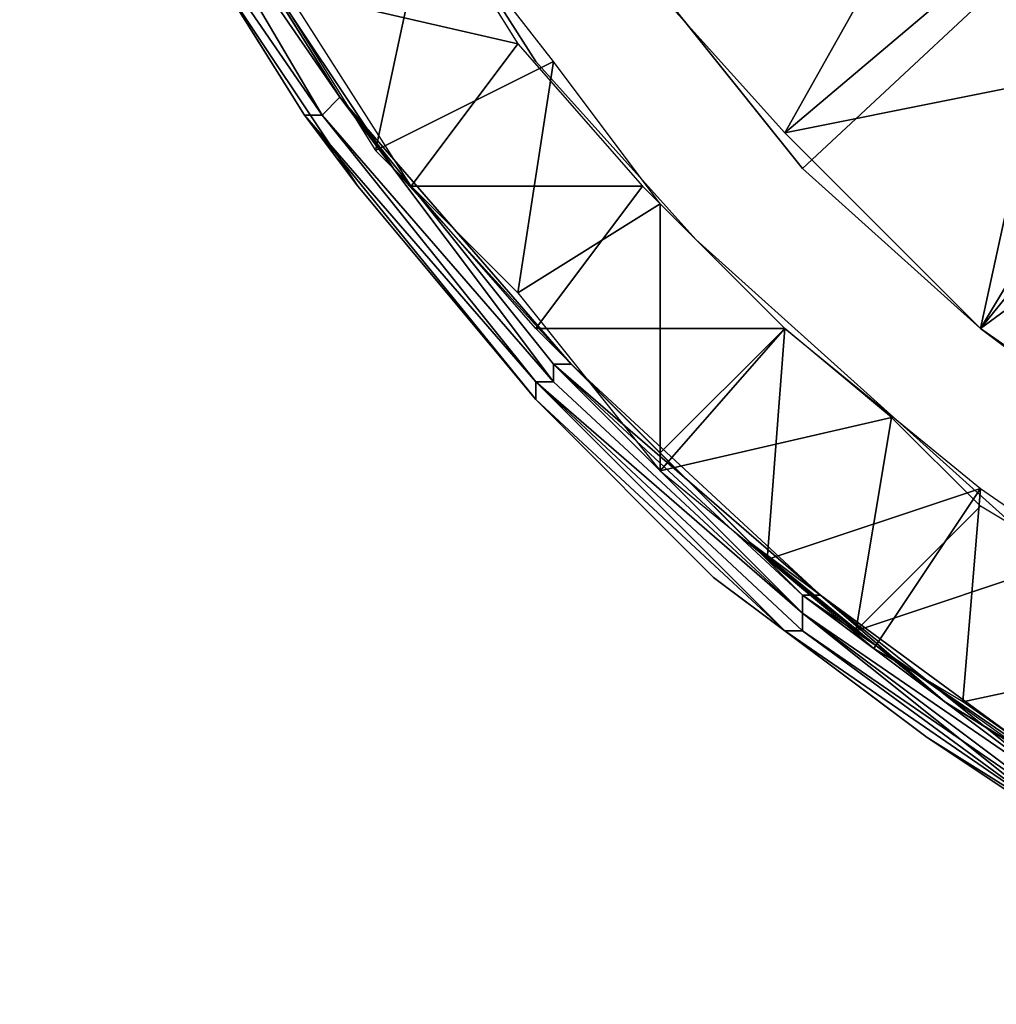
# Model space of a CAD drawing. Extents: x -0.343 to 0.343, y -0.315 to 0.315.
# Tile 1 of 256: x -0.1496 to -0.14411, y -0.3136 to -0.30806. Entities that reach past the tile are written whole.
import ezdxf

# ---------------------------------------------------------------- set-up
doc = ezdxf.new("R2010")
doc.units = 0
doc.layers.add('LAMP_RING', color=254, linetype='CONTINUOUS')
doc.layers.add('LAMP_SUPPORT', color=37, linetype='CONTINUOUS')

msp = doc.modelspace()

# ---------------------------------------------------------------- meshes
at = {"layer": 'LAMP_RING'}
mesh = msp.add_polyface(dxfattribs=at)
corners = [(-0.1481, -0.306, 0.205), (-0.1474, -0.3072, 0.205), (-0.1481, -0.306, 0.195), (-0.1474, -0.3072, 0.195), (-0.1481, -0.3079, 0.195), (-0.1489, -0.3066, 0.195), (-0.1477, -0.3067, 0.195), (-0.148, -0.3061, 0.195), (-0.1483, -0.3056, 0.195), (-0.1496, -0.3051, 0.195), (-0.149, -0.3064, 0.195), (-0.1483, -0.3077, 0.195), (-0.1488, -0.3069, 0.195), (-0.1478, -0.3085, 0.195), (-0.1488, -0.3069, 0.195), (-0.1478, -0.3085, 0.195), (-0.1488, -0.3069, 0.195), (-0.1478, -0.3085, 0.195), (-0.1489, -0.3069, 0.195), (-0.1478, -0.3085, 0.195), (-0.1489, -0.3069, 0.195), (-0.1479, -0.3086, 0.195), (-0.1489, -0.3069, 0.195), (-0.1479, -0.3086, 0.195), (-0.1489, -0.3069, 0.1951), (-0.1479, -0.3086, 0.1951), (-0.1489, -0.3069, 0.1951), (-0.1479, -0.3086, 0.1951), (-0.1489, -0.3069, 0.1951), (-0.1479, -0.3086, 0.1951), (-0.149, -0.307, 0.1951), (-0.149, -0.307, 0.1952), (-0.148, -0.3086, 0.1952), (-0.149, -0.307, 0.1952), (-0.148, -0.3062, 0.205), (-0.1486, -0.3047, 0.205), (-0.1492, -0.306, 0.205), (-0.1489, -0.3066, 0.205), (-0.1486, -0.3072, 0.205), (-0.1473, -0.3074, 0.205), (-0.149, -0.307, 0.2048), (-0.148, -0.3086, 0.2048), (-0.149, -0.307, 0.2048), (-0.148, -0.3086, 0.2048), (-0.149, -0.307, 0.2048), (-0.148, -0.3086, 0.2048), (-0.149, -0.307, 0.2048), (-0.1479, -0.3086, 0.2048), (-0.149, -0.307, 0.2049), (-0.1479, -0.3086, 0.2049), (-0.149, -0.307, 0.2049), (-0.1479, -0.3086, 0.2049), (-0.1489, -0.3069, 0.2049), (-0.1479, -0.3086, 0.2049), (-0.1489, -0.3069, 0.2049), (-0.1479, -0.3086, 0.2049), (-0.1489, -0.3069, 0.2049), (-0.1479, -0.3086, 0.2049), (-0.1489, -0.3069, 0.205), (-0.1479, -0.3086, 0.205), (-0.1489, -0.3069, 0.205), (-0.1479, -0.3086, 0.205), (-0.1489, -0.3069, 0.205), (-0.1478, -0.3085, 0.205), (-0.1488, -0.3069, 0.205), (-0.1478, -0.3085, 0.205), (-0.1488, -0.3069, 0.205), (-0.1478, -0.3085, 0.205), (-0.1488, -0.3069, 0.205), (-0.1483, -0.3077, 0.205), (-0.149, -0.3064, 0.205)]
mesh.append_faces([[corners[k] for k in face] for face in [(0, 1, 2, 2), (3, 2, 1, 1), (4, 5, 6, 6), (7, 6, 5, 5), (8, 7, 5, 5), (5, 9, 8, 8), (10, 11, 12, 12), (12, 13, 14, 14), (14, 15, 16, 16), (16, 17, 18, 18), (18, 19, 20, 20), (20, 21, 22, 22), (22, 23, 24, 24), (24, 25, 26, 26), (26, 27, 28, 28), (28, 29, 30, 30), (31, 32, 33, 33), (34, 35, 36, 36), (36, 37, 34, 34), (37, 38, 34, 34), (39, 34, 38, 38), (40, 41, 42, 42), (42, 43, 44, 44), (44, 45, 46, 46), (46, 47, 48, 48), (48, 49, 50, 50), (50, 51, 52, 52), (52, 53, 54, 54), (54, 55, 56, 56), (56, 57, 58, 58), (58, 59, 60, 60), (60, 61, 62, 62), (62, 63, 64, 64), (64, 65, 66, 66), (66, 67, 68, 68), (69, 70, 68, 68)]])
mesh = msp.add_polyface(dxfattribs=at)
corners = [(-0.1478, -0.3085, 0.195), (-0.1488, -0.3069, 0.195), (-0.1483, -0.3077, 0.195), (-0.1478, -0.3085, 0.195), (-0.1488, -0.3069, 0.195), (-0.1478, -0.3085, 0.195), (-0.1489, -0.3069, 0.195), (-0.1478, -0.3085, 0.195), (-0.1479, -0.3086, 0.195), (-0.1489, -0.3069, 0.195), (-0.1479, -0.3086, 0.195), (-0.1489, -0.3069, 0.195), (-0.1479, -0.3086, 0.1951), (-0.1489, -0.3069, 0.1951), (-0.1479, -0.3086, 0.1951), (-0.1489, -0.3069, 0.1951), (-0.1479, -0.3086, 0.1951), (-0.1489, -0.3069, 0.1951), (-0.1479, -0.3086, 0.1951), (-0.149, -0.307, 0.1951), (-0.149, -0.307, 0.1951), (-0.1479, -0.3086, 0.1951), (-0.149, -0.307, 0.1952), (-0.1479, -0.3086, 0.1952), (-0.149, -0.307, 0.1952), (-0.148, -0.3086, 0.1952), (-0.149, -0.307, 0.1952), (-0.148, -0.3086, 0.1952), (-0.148, -0.3086, 0.1952), (-0.149, -0.307, 0.1952), (-0.1477, -0.309, 0.1953), (-0.1485, -0.3078, 0.1953), (-0.1485, -0.3078, 0.2048), (-0.1492, -0.3065, 0.2048), (-0.1485, -0.3078, 0.1953), (-0.1477, -0.309, 0.1953), (-0.148, -0.3086, 0.2048), (-0.149, -0.307, 0.2048), (-0.1485, -0.3078, 0.2048), (-0.1477, -0.309, 0.2048), (-0.148, -0.3086, 0.2048), (-0.149, -0.307, 0.2048), (-0.148, -0.3086, 0.2048), (-0.149, -0.307, 0.2048), (-0.1479, -0.3086, 0.2048), (-0.149, -0.307, 0.2048), (-0.1479, -0.3086, 0.2049), (-0.149, -0.307, 0.2049), (-0.1479, -0.3086, 0.2049), (-0.149, -0.307, 0.2049), (-0.1479, -0.3086, 0.2049), (-0.1489, -0.3069, 0.2049), (-0.1479, -0.3086, 0.2049), (-0.1489, -0.3069, 0.2049), (-0.1479, -0.3086, 0.2049), (-0.1489, -0.3069, 0.2049), (-0.1479, -0.3086, 0.205), (-0.1489, -0.3069, 0.205), (-0.1479, -0.3086, 0.205), (-0.1489, -0.3069, 0.205), (-0.1478, -0.3085, 0.205), (-0.1489, -0.3069, 0.205), (-0.1478, -0.3085, 0.205), (-0.1483, -0.3077, 0.205), (-0.1488, -0.3069, 0.205)]
mesh.append_faces([[corners[k] for k in face] for face in [(0, 1, 2, 2), (3, 4, 0, 0), (5, 6, 7, 7), (8, 9, 5, 5), (10, 11, 8, 8), (12, 13, 10, 10), (14, 15, 12, 12), (16, 17, 14, 14), (18, 19, 16, 16), (19, 18, 20, 20), (21, 20, 18, 18), (20, 21, 22, 22), (23, 22, 21, 21), (22, 23, 24, 24), (25, 24, 23, 23), (24, 25, 26, 26), (27, 26, 25, 25), (28, 29, 27, 27), (30, 31, 28, 28), (28, 31, 29, 29), (32, 33, 34, 34), (34, 35, 32, 32), (36, 37, 38, 38), (38, 39, 36, 36), (40, 41, 36, 36), (42, 43, 40, 40), (44, 45, 42, 42), (46, 47, 44, 44), (48, 49, 46, 46), (50, 51, 48, 48), (52, 53, 50, 50), (54, 55, 52, 52), (56, 57, 54, 54), (58, 59, 56, 56), (60, 61, 58, 58), (62, 63, 64, 64)]])
mesh = msp.add_polyface(dxfattribs=at)
corners = [(-0.1474, -0.3072, 0.205), (-0.1467, -0.3083, 0.205), (-0.1474, -0.3072, 0.195), (-0.1467, -0.3083, 0.195), (-0.1458, -0.3093, 0.205), (-0.1468, -0.3082, 0.195), (-0.1461, -0.309, 0.195), (-0.1474, -0.309, 0.195), (-0.1481, -0.3079, 0.195), (-0.1473, -0.3074, 0.195), (-0.1477, -0.3067, 0.195), (-0.1483, -0.3077, 0.195), (-0.1475, -0.3089, 0.195), (-0.1478, -0.3085, 0.195), (-0.1465, -0.31, 0.195), (-0.1478, -0.3085, 0.195), (-0.1478, -0.3085, 0.195), (-0.1488, -0.3069, 0.195), (-0.1466, -0.31, 0.195), (-0.1466, -0.31, 0.195), (-0.1478, -0.3085, 0.195), (-0.1466, -0.3101, 0.195), (-0.1479, -0.3086, 0.195), (-0.1479, -0.3086, 0.1951), (-0.1467, -0.3101, 0.1951), (-0.1479, -0.3086, 0.1952), (-0.1467, -0.3101, 0.1952), (-0.148, -0.3086, 0.1952), (-0.1467, -0.3101, 0.1952), (-0.148, -0.3086, 0.1952), (-0.1486, -0.3072, 0.205), (-0.1481, -0.308, 0.205), (-0.1473, -0.3074, 0.205), (-0.1476, -0.3088, 0.205), (-0.1466, -0.3083, 0.205), (-0.1468, -0.3096, 0.205), (-0.1477, -0.309, 0.2048), (-0.1485, -0.3078, 0.2048), (-0.1477, -0.309, 0.1953), (-0.148, -0.3086, 0.2048), (-0.1467, -0.3101, 0.2048), (-0.1479, -0.3086, 0.2048), (-0.1467, -0.3101, 0.2048), (-0.1479, -0.3086, 0.2049), (-0.1467, -0.3101, 0.2049), (-0.1479, -0.3086, 0.2049), (-0.1467, -0.3101, 0.2049), (-0.1479, -0.3086, 0.2049), (-0.1467, -0.3101, 0.2049), (-0.1479, -0.3086, 0.2049), (-0.1467, -0.3101, 0.2049), (-0.1479, -0.3086, 0.2049), (-0.1466, -0.3101, 0.2049), (-0.1479, -0.3086, 0.205), (-0.1466, -0.3101, 0.205), (-0.1479, -0.3086, 0.205), (-0.1466, -0.3101, 0.205), (-0.1478, -0.3085, 0.205), (-0.1478, -0.3085, 0.205), (-0.1488, -0.3069, 0.205), (-0.1466, -0.3101, 0.205), (-0.1478, -0.3085, 0.205), (-0.1488, -0.3069, 0.205), (-0.1466, -0.31, 0.205), (-0.1478, -0.3085, 0.205), (-0.1488, -0.3069, 0.205), (-0.1466, -0.31, 0.205), (-0.1475, -0.3089, 0.205), (-0.1483, -0.3077, 0.205)]
mesh.append_faces([[corners[k] for k in face] for face in [(0, 1, 2, 2), (3, 2, 1, 1), (1, 4, 3, 3), (5, 6, 7, 7), (7, 8, 5, 5), (9, 5, 8, 8), (10, 9, 8, 8), (11, 12, 13, 13), (13, 14, 15, 15), (16, 17, 15, 15), (15, 18, 16, 16), (16, 19, 20, 20), (20, 21, 22, 22), (23, 24, 25, 25), (25, 26, 27, 27), (27, 28, 29, 29), (30, 31, 32, 32), (31, 33, 32, 32), (34, 32, 33, 33), (33, 35, 34, 34), (36, 37, 38, 38), (39, 40, 41, 41), (41, 42, 43, 43), (43, 44, 45, 45), (45, 46, 47, 47), (47, 48, 49, 49), (49, 50, 51, 51), (51, 52, 53, 53), (53, 54, 55, 55), (55, 56, 57, 57), (58, 59, 57, 57), (57, 60, 58, 58), (61, 62, 58, 58), (58, 63, 61, 61), (64, 65, 61, 61), (61, 66, 64, 64), (67, 68, 64, 64)]])
mesh = msp.add_polyface(dxfattribs=at)
corners = [(-0.1467, -0.3098, 0.195), (-0.1474, -0.309, 0.195), (-0.1461, -0.309, 0.195), (-0.1478, -0.3085, 0.195), (-0.1475, -0.3089, 0.195), (-0.1465, -0.31, 0.195), (-0.1466, -0.31, 0.195), (-0.1478, -0.3085, 0.195), (-0.1466, -0.31, 0.195), (-0.1478, -0.3085, 0.195), (-0.1466, -0.3101, 0.195), (-0.1478, -0.3085, 0.195), (-0.1479, -0.3086, 0.195), (-0.1466, -0.3101, 0.195), (-0.1479, -0.3086, 0.195), (-0.1466, -0.3101, 0.195), (-0.1479, -0.3086, 0.1951), (-0.1466, -0.3101, 0.1951), (-0.1479, -0.3086, 0.1951), (-0.1467, -0.3101, 0.1951), (-0.1479, -0.3086, 0.1951), (-0.1467, -0.3101, 0.1951), (-0.1479, -0.3086, 0.1951), (-0.1467, -0.3101, 0.1951), (-0.1479, -0.3086, 0.1951), (-0.1467, -0.3101, 0.1951), (-0.1467, -0.3101, 0.1952), (-0.1479, -0.3086, 0.1952), (-0.1467, -0.3101, 0.1952), (-0.148, -0.3086, 0.1952), (-0.148, -0.3086, 0.1952), (-0.1467, -0.3102, 0.1952), (-0.148, -0.3086, 0.1952), (-0.1467, -0.3102, 0.1952), (-0.1477, -0.309, 0.1953), (-0.146, -0.3091, 0.205), (-0.1466, -0.3083, 0.205), (-0.1468, -0.3096, 0.205), (-0.1477, -0.309, 0.1953), (-0.1467, -0.3102, 0.1953), (-0.1477, -0.309, 0.2048), (-0.148, -0.3086, 0.2048), (-0.1477, -0.309, 0.2048), (-0.1467, -0.3102, 0.2048), (-0.148, -0.3086, 0.2048), (-0.1467, -0.3102, 0.2048), (-0.148, -0.3086, 0.2048), (-0.1467, -0.3101, 0.2048), (-0.1479, -0.3086, 0.2048), (-0.1467, -0.3101, 0.2048), (-0.1467, -0.3101, 0.2049), (-0.1479, -0.3086, 0.2049), (-0.1467, -0.3101, 0.2049), (-0.1479, -0.3086, 0.2049), (-0.1467, -0.3101, 0.2049), (-0.1479, -0.3086, 0.2049), (-0.1467, -0.3101, 0.2049), (-0.1479, -0.3086, 0.2049), (-0.1466, -0.3101, 0.2049), (-0.1479, -0.3086, 0.2049), (-0.1466, -0.3101, 0.205), (-0.1479, -0.3086, 0.205), (-0.1466, -0.3101, 0.205), (-0.1479, -0.3086, 0.205), (-0.1466, -0.3101, 0.205), (-0.1478, -0.3085, 0.205), (-0.1466, -0.31, 0.205), (-0.1478, -0.3085, 0.205), (-0.1466, -0.31, 0.205), (-0.1478, -0.3085, 0.205), (-0.1465, -0.31, 0.205), (-0.1478, -0.3085, 0.205), (-0.1465, -0.31, 0.205), (-0.1475, -0.3089, 0.205)]
mesh.append_faces([[corners[k] for k in face] for face in [(0, 1, 2, 2), (3, 4, 5, 5), (6, 7, 5, 5), (8, 9, 6, 6), (10, 11, 8, 8), (12, 13, 14, 14), (14, 15, 16, 16), (16, 17, 18, 18), (18, 19, 20, 20), (20, 21, 22, 22), (23, 22, 21, 21), (22, 23, 24, 24), (25, 24, 23, 23), (26, 27, 25, 25), (28, 29, 26, 26), (30, 31, 32, 32), (32, 33, 34, 34), (35, 36, 37, 37), (38, 39, 40, 40), (41, 42, 43, 43), (41, 43, 44, 44), (44, 45, 46, 46), (47, 48, 49, 49), (50, 51, 47, 47), (52, 53, 50, 50), (54, 55, 52, 52), (56, 57, 54, 54), (58, 59, 56, 56), (60, 61, 58, 58), (62, 63, 60, 60), (64, 65, 62, 62), (66, 67, 64, 64), (68, 69, 66, 66), (70, 71, 68, 68), (72, 73, 70, 70), (71, 70, 73, 73)]])
mesh = msp.add_polyface(dxfattribs=at)
corners = [(-0.1458, -0.3093, 0.195), (-0.1467, -0.3083, 0.195), (-0.1458, -0.3093, 0.205), (-0.1448, -0.3102, 0.205), (-0.146, -0.3105, 0.195), (-0.1467, -0.3098, 0.195), (-0.1453, -0.3098, 0.195), (-0.1461, -0.309, 0.195), (-0.1451, -0.3113, 0.195), (-0.1465, -0.31, 0.195), (-0.1455, -0.311, 0.195), (-0.1466, -0.31, 0.195), (-0.1466, -0.3101, 0.195), (-0.1452, -0.3114, 0.195), (-0.1466, -0.3101, 0.195), (-0.1452, -0.3114, 0.195), (-0.1466, -0.3101, 0.1951), (-0.1452, -0.3114, 0.1951), (-0.1467, -0.3101, 0.1951), (-0.1452, -0.3114, 0.1951), (-0.1452, -0.3115, 0.1951), (-0.1467, -0.3101, 0.1951), (-0.1453, -0.3115, 0.1951), (-0.1467, -0.3101, 0.1951), (-0.1453, -0.3115, 0.1951), (-0.1467, -0.3101, 0.1951), (-0.1453, -0.3115, 0.1952), (-0.1467, -0.3101, 0.1952), (-0.1453, -0.3115, 0.1952), (-0.1467, -0.3101, 0.1952), (-0.1453, -0.3115, 0.1952), (-0.1467, -0.3102, 0.1952), (-0.1453, -0.3115, 0.1952), (-0.1467, -0.3102, 0.1952), (-0.1457, -0.3112, 0.1953), (-0.1468, -0.3096, 0.205), (-0.146, -0.3106, 0.205), (-0.146, -0.3091, 0.205), (-0.1453, -0.3098, 0.205), (-0.1467, -0.3102, 0.1953), (-0.1457, -0.3112, 0.1953), (-0.1457, -0.3112, 0.2048), (-0.1453, -0.3115, 0.2048), (-0.1467, -0.3102, 0.2048), (-0.1457, -0.3112, 0.2048), (-0.1453, -0.3115, 0.2048), (-0.1467, -0.3102, 0.2048), (-0.1453, -0.3115, 0.2048), (-0.1467, -0.3101, 0.2048), (-0.1453, -0.3115, 0.2048), (-0.1467, -0.3101, 0.2048), (-0.1453, -0.3115, 0.2049), (-0.1467, -0.3101, 0.2049), (-0.1453, -0.3115, 0.2049), (-0.1467, -0.3101, 0.2049), (-0.1452, -0.3115, 0.2049), (-0.1467, -0.3101, 0.2049), (-0.1452, -0.3114, 0.2049), (-0.1467, -0.3101, 0.2049), (-0.1466, -0.3101, 0.2049), (-0.1452, -0.3114, 0.2049), (-0.1466, -0.3101, 0.205), (-0.1452, -0.3114, 0.205), (-0.1466, -0.3101, 0.205), (-0.1452, -0.3114, 0.205), (-0.1466, -0.3101, 0.205), (-0.1452, -0.3114, 0.205), (-0.1466, -0.31, 0.205), (-0.1452, -0.3114, 0.205), (-0.1466, -0.31, 0.205), (-0.1452, -0.3113, 0.205), (-0.1465, -0.31, 0.205), (-0.1455, -0.311, 0.205), (-0.1465, -0.31, 0.205), (-0.1451, -0.3113, 0.205)]
mesh.append_faces([[corners[k] for k in face] for face in [(0, 1, 2, 2), (2, 3, 0, 0), (4, 5, 6, 6), (7, 6, 5, 5), (8, 9, 10, 10), (9, 8, 11, 11), (12, 13, 14, 14), (14, 15, 16, 16), (17, 18, 19, 19), (20, 21, 17, 17), (22, 23, 20, 20), (24, 25, 22, 22), (26, 27, 24, 24), (28, 29, 26, 26), (30, 31, 28, 28), (32, 33, 30, 30), (32, 34, 33, 33), (35, 36, 37, 37), (38, 37, 36, 36), (39, 40, 41, 41), (42, 43, 44, 44), (45, 46, 42, 42), (47, 48, 45, 45), (49, 50, 47, 47), (51, 52, 49, 49), (53, 54, 51, 51), (55, 56, 53, 53), (57, 58, 55, 55), (59, 60, 61, 61), (61, 62, 63, 63), (63, 64, 65, 65), (65, 66, 67, 67), (67, 68, 69, 69), (69, 70, 71, 71), (72, 73, 71, 71), (74, 72, 71, 71)]])
mesh = msp.add_polyface(dxfattribs=at)
corners = [(-0.1475, -0.3089, 0.195), (-0.1465, -0.31, 0.195), (-0.1465, -0.31, 0.195), (-0.1455, -0.311, 0.195), (-0.1466, -0.31, 0.195), (-0.1452, -0.3113, 0.195), (-0.1466, -0.31, 0.195), (-0.1452, -0.3114, 0.195), (-0.1466, -0.3101, 0.195), (-0.1466, -0.3101, 0.195), (-0.1479, -0.3086, 0.195), (-0.1452, -0.3114, 0.195), (-0.1466, -0.3101, 0.195), (-0.1479, -0.3086, 0.195), (-0.1466, -0.3101, 0.1951), (-0.1479, -0.3086, 0.1951), (-0.1467, -0.3101, 0.1951), (-0.1479, -0.3086, 0.1951), (-0.1452, -0.3114, 0.1951), (-0.1467, -0.3101, 0.1951), (-0.1479, -0.3086, 0.1951), (-0.1452, -0.3114, 0.1951), (-0.1452, -0.3115, 0.1951), (-0.1467, -0.3101, 0.1951), (-0.1453, -0.3115, 0.1951), (-0.1467, -0.3101, 0.1951), (-0.1453, -0.3115, 0.1951), (-0.1467, -0.3101, 0.1952), (-0.1453, -0.3115, 0.1952), (-0.1467, -0.3101, 0.1952), (-0.1467, -0.3102, 0.1952), (-0.148, -0.3086, 0.1952), (-0.1453, -0.3115, 0.1952), (-0.1467, -0.3102, 0.1952), (-0.148, -0.3086, 0.1952), (-0.1453, -0.3115, 0.1952), (-0.1467, -0.3102, 0.1953), (-0.1477, -0.309, 0.1953), (-0.1457, -0.3112, 0.1953), (-0.1467, -0.3102, 0.2048), (-0.1477, -0.309, 0.2048), (-0.1467, -0.3102, 0.1953), (-0.1457, -0.3112, 0.2048), (-0.1477, -0.309, 0.2048), (-0.1467, -0.3102, 0.2048), (-0.1467, -0.3102, 0.2048), (-0.1457, -0.3112, 0.2048), (-0.1467, -0.3102, 0.2048), (-0.148, -0.3086, 0.2048), (-0.1453, -0.3115, 0.2048), (-0.1467, -0.3101, 0.2048), (-0.148, -0.3086, 0.2048), (-0.1453, -0.3115, 0.2048), (-0.1453, -0.3115, 0.2048), (-0.1467, -0.3101, 0.2048), (-0.1453, -0.3115, 0.2048), (-0.1467, -0.3101, 0.2049), (-0.1453, -0.3115, 0.2049), (-0.1467, -0.3101, 0.2049), (-0.1453, -0.3115, 0.2049), (-0.1467, -0.3101, 0.2049), (-0.1452, -0.3115, 0.2049), (-0.1467, -0.3101, 0.2049), (-0.1452, -0.3114, 0.2049), (-0.1466, -0.3101, 0.2049)]
mesh.append_faces([[corners[k] for k in face] for face in [(0, 1, 2, 2), (1, 3, 2, 2), (4, 5, 6, 6), (6, 7, 8, 8), (9, 10, 8, 8), (8, 11, 9, 9), (12, 13, 9, 9), (14, 15, 12, 12), (16, 17, 14, 14), (14, 18, 16, 16), (19, 20, 16, 16), (16, 21, 19, 19), (19, 22, 23, 23), (23, 24, 25, 25), (25, 26, 27, 27), (27, 28, 29, 29), (30, 31, 29, 29), (29, 32, 30, 30), (33, 34, 30, 30), (30, 35, 33, 33), (36, 37, 33, 33), (38, 36, 33, 33), (39, 40, 41, 41), (42, 39, 41, 41), (43, 44, 45, 45), (44, 46, 45, 45), (47, 48, 45, 45), (45, 49, 47, 47), (50, 51, 47, 47), (47, 52, 50, 50), (50, 53, 54, 54), (54, 55, 56, 56), (56, 57, 58, 58), (58, 59, 60, 60), (60, 61, 62, 62), (62, 63, 64, 64)]])
mesh = msp.add_polyface(dxfattribs=at)
corners = [(-0.1448, -0.3102, 0.195), (-0.1458, -0.3093, 0.195), (-0.1448, -0.3102, 0.205), (-0.1438, -0.3111, 0.205), (-0.1438, -0.3111, 0.195), (-0.1426, -0.3118, 0.205), (-0.1442, -0.3107, 0.195), (-0.1429, -0.3116, 0.195), (-0.1443, -0.3119, 0.195), (-0.1448, -0.3116, 0.195), (-0.1454, -0.3111, 0.195), (-0.1453, -0.3098, 0.195), (-0.146, -0.3105, 0.195), (-0.1455, -0.311, 0.195), (-0.1444, -0.3119, 0.195), (-0.1451, -0.3113, 0.195), (-0.1452, -0.3113, 0.195), (-0.1466, -0.31, 0.195), (-0.1436, -0.3124, 0.195), (-0.1452, -0.3114, 0.195), (-0.1466, -0.31, 0.195), (-0.1436, -0.3125, 0.195), (-0.1452, -0.3114, 0.195), (-0.1466, -0.3101, 0.195), (-0.1452, -0.3114, 0.195), (-0.1466, -0.3101, 0.195), (-0.1452, -0.3114, 0.195), (-0.1466, -0.3101, 0.195), (-0.1452, -0.3114, 0.1951), (-0.1466, -0.3101, 0.1951), (-0.1445, -0.3121, 0.1953), (-0.1457, -0.3112, 0.1953), (-0.1453, -0.3115, 0.1952), (-0.1447, -0.3103, 0.205), (-0.1453, -0.3098, 0.205), (-0.146, -0.3106, 0.205), (-0.1449, -0.3115, 0.205), (-0.1442, -0.3108, 0.205), (-0.1437, -0.3111, 0.205), (-0.1435, -0.3125, 0.205), (-0.1457, -0.3112, 0.1953), (-0.1445, -0.3121, 0.1953), (-0.1457, -0.3112, 0.2048), (-0.1457, -0.3112, 0.2048), (-0.1445, -0.3121, 0.2048), (-0.1453, -0.3115, 0.2048), (-0.1452, -0.3114, 0.2049), (-0.1466, -0.3101, 0.2049), (-0.1452, -0.3114, 0.2049), (-0.1452, -0.3114, 0.205), (-0.1466, -0.3101, 0.205), (-0.1452, -0.3114, 0.205), (-0.1466, -0.3101, 0.205), (-0.1452, -0.3114, 0.205), (-0.1466, -0.3101, 0.205), (-0.1452, -0.3114, 0.205), (-0.1466, -0.31, 0.205), (-0.1436, -0.3125, 0.205), (-0.1452, -0.3113, 0.205), (-0.1466, -0.31, 0.205), (-0.1436, -0.3125, 0.205), (-0.1451, -0.3113, 0.205), (-0.1465, -0.31, 0.205), (-0.1436, -0.3125, 0.205), (-0.1444, -0.3119, 0.205), (-0.1455, -0.311, 0.205)]
mesh.append_faces([[corners[k] for k in face] for face in [(0, 1, 2, 2), (2, 3, 0, 0), (4, 0, 3, 3), (3, 5, 4, 4), (6, 7, 8, 8), (8, 9, 6, 6), (9, 10, 6, 6), (11, 6, 10, 10), (10, 12, 11, 11), (13, 14, 15, 15), (16, 17, 15, 15), (15, 18, 16, 16), (19, 20, 16, 16), (16, 21, 19, 19), (22, 23, 19, 19), (24, 25, 22, 22), (26, 27, 24, 24), (28, 29, 26, 26), (30, 31, 32, 32), (33, 34, 35, 35), (35, 36, 33, 33), (37, 33, 36, 36), (38, 37, 36, 36), (36, 39, 38, 38), (40, 41, 42, 42), (43, 44, 45, 45), (46, 47, 48, 48), (49, 50, 46, 46), (51, 52, 49, 49), (53, 54, 51, 51), (55, 56, 53, 53), (53, 57, 55, 55), (58, 59, 55, 55), (55, 60, 58, 58), (61, 62, 58, 58), (58, 63, 61, 61), (64, 65, 61, 61)]])
mesh = msp.add_polyface(dxfattribs=at)
corners = [(-0.1433, -0.3126, 0.195), (-0.1443, -0.3119, 0.195), (-0.1429, -0.3116, 0.195), (-0.1444, -0.3119, 0.195), (-0.1431, -0.3127, 0.195), (-0.1436, -0.3124, 0.195), (-0.1436, -0.3125, 0.195), (-0.1452, -0.3113, 0.195), (-0.1436, -0.3125, 0.195), (-0.1452, -0.3114, 0.195), (-0.1436, -0.3125, 0.195), (-0.1452, -0.3114, 0.195), (-0.1436, -0.3125, 0.195), (-0.1452, -0.3114, 0.195), (-0.1436, -0.3125, 0.195), (-0.1452, -0.3114, 0.195), (-0.1436, -0.3126, 0.1951), (-0.1452, -0.3114, 0.1951), (-0.1436, -0.3126, 0.1951), (-0.1452, -0.3114, 0.1951), (-0.1437, -0.3126, 0.1951), (-0.1452, -0.3115, 0.1951), (-0.1419, -0.3135, 0.1951), (-0.1437, -0.3126, 0.1951), (-0.1419, -0.3135, 0.1951), (-0.1437, -0.3126, 0.1951), (-0.1419, -0.3135, 0.1951), (-0.1437, -0.3126, 0.1952), (-0.1437, -0.3126, 0.1952), (-0.142, -0.3136, 0.1952), (-0.1437, -0.3126, 0.1952), (-0.142, -0.3136, 0.1952), (-0.1437, -0.3126, 0.1952), (-0.1433, -0.3129, 0.1953), (-0.1445, -0.3121, 0.1953), (-0.1428, -0.3117, 0.205), (-0.1437, -0.3111, 0.205), (-0.1435, -0.3125, 0.205), (-0.1433, -0.3129, 0.2048), (-0.1445, -0.3121, 0.2048), (-0.1433, -0.3129, 0.1953), (-0.1445, -0.3121, 0.2048), (-0.1433, -0.3129, 0.2048), (-0.1437, -0.3126, 0.2048), (-0.142, -0.3136, 0.2048), (-0.1437, -0.3126, 0.2048), (-0.1437, -0.3126, 0.2048), (-0.1453, -0.3115, 0.2048), (-0.142, -0.3136, 0.2048), (-0.1437, -0.3126, 0.2048), (-0.1453, -0.3115, 0.2048), (-0.142, -0.3136, 0.2048), (-0.1437, -0.3126, 0.2049), (-0.1453, -0.3115, 0.2049), (-0.1437, -0.3126, 0.2049), (-0.1453, -0.3115, 0.2049), (-0.1437, -0.3126, 0.2049), (-0.1452, -0.3115, 0.2049), (-0.1436, -0.3126, 0.2049), (-0.1452, -0.3114, 0.2049), (-0.1436, -0.3126, 0.2049), (-0.1452, -0.3114, 0.2049), (-0.1436, -0.3125, 0.205), (-0.1452, -0.3114, 0.205), (-0.1436, -0.3125, 0.205), (-0.1452, -0.3114, 0.205), (-0.1436, -0.3125, 0.205), (-0.1452, -0.3114, 0.205), (-0.1436, -0.3125, 0.205), (-0.1452, -0.3114, 0.205), (-0.1436, -0.3125, 0.205), (-0.1452, -0.3113, 0.205), (-0.1436, -0.3124, 0.205), (-0.1451, -0.3113, 0.205), (-0.1431, -0.3127, 0.205), (-0.1444, -0.3119, 0.205)]
mesh.append_faces([[corners[k] for k in face] for face in [(0, 1, 2, 2), (3, 4, 5, 5), (6, 7, 5, 5), (8, 9, 6, 6), (10, 11, 8, 8), (12, 13, 10, 10), (14, 15, 12, 12), (16, 17, 14, 14), (18, 19, 16, 16), (20, 21, 18, 18), (20, 22, 23, 23), (23, 24, 25, 25), (25, 26, 27, 27), (28, 29, 30, 30), (30, 31, 32, 32), (33, 34, 32, 32), (35, 36, 37, 37), (38, 39, 40, 40), (41, 42, 43, 43), (43, 44, 45, 45), (46, 47, 45, 45), (45, 48, 46, 46), (49, 50, 46, 46), (46, 51, 49, 49), (52, 53, 49, 49), (54, 55, 52, 52), (56, 57, 54, 54), (58, 59, 56, 56), (60, 61, 58, 58), (62, 63, 60, 60), (64, 65, 62, 62), (66, 67, 64, 64), (68, 69, 66, 66), (70, 71, 68, 68), (72, 73, 70, 70), (74, 75, 72, 72)]])
mesh = msp.add_polyface(dxfattribs=at)
corners = [(-0.1436, -0.3124, 0.195), (-0.1451, -0.3113, 0.195), (-0.1444, -0.3119, 0.195), (-0.1452, -0.3114, 0.195), (-0.1436, -0.3125, 0.195), (-0.1452, -0.3114, 0.195), (-0.1436, -0.3125, 0.195), (-0.1452, -0.3114, 0.195), (-0.1436, -0.3125, 0.195), (-0.1452, -0.3114, 0.195), (-0.1436, -0.3125, 0.195), (-0.1452, -0.3114, 0.1951), (-0.1436, -0.3126, 0.1951), (-0.1452, -0.3114, 0.1951), (-0.1436, -0.3126, 0.1951), (-0.1452, -0.3115, 0.1951), (-0.1437, -0.3126, 0.1951), (-0.1453, -0.3115, 0.1951), (-0.1437, -0.3126, 0.1951), (-0.1453, -0.3115, 0.1951), (-0.1437, -0.3126, 0.1951), (-0.1453, -0.3115, 0.1952), (-0.1437, -0.3126, 0.1952), (-0.1453, -0.3115, 0.1952), (-0.1437, -0.3126, 0.1952), (-0.1453, -0.3115, 0.1952), (-0.1437, -0.3126, 0.1952), (-0.1453, -0.3115, 0.1952), (-0.1437, -0.3126, 0.1952), (-0.1445, -0.3121, 0.1953), (-0.1445, -0.3121, 0.2048), (-0.1457, -0.3112, 0.2048), (-0.1445, -0.3121, 0.1953), (-0.1433, -0.3129, 0.1953), (-0.1437, -0.3126, 0.2048), (-0.1453, -0.3115, 0.2048), (-0.1445, -0.3121, 0.2048), (-0.1453, -0.3115, 0.2048), (-0.1437, -0.3126, 0.2048), (-0.1453, -0.3115, 0.2048), (-0.1437, -0.3126, 0.2048), (-0.1453, -0.3115, 0.2048), (-0.1437, -0.3126, 0.2048), (-0.1453, -0.3115, 0.2049), (-0.1437, -0.3126, 0.2049), (-0.1453, -0.3115, 0.2049), (-0.1437, -0.3126, 0.2049), (-0.1452, -0.3115, 0.2049), (-0.1437, -0.3126, 0.2049), (-0.1452, -0.3114, 0.2049), (-0.1436, -0.3126, 0.2049), (-0.1452, -0.3114, 0.2049), (-0.1436, -0.3126, 0.2049), (-0.1452, -0.3114, 0.205), (-0.1436, -0.3125, 0.205), (-0.1452, -0.3114, 0.205), (-0.1436, -0.3125, 0.205), (-0.1452, -0.3114, 0.205), (-0.1436, -0.3124, 0.205), (-0.1444, -0.3119, 0.205), (-0.1451, -0.3113, 0.205)]
mesh.append_faces([[corners[k] for k in face] for face in [(0, 1, 2, 2), (3, 4, 5, 5), (5, 6, 7, 7), (7, 8, 9, 9), (9, 10, 11, 11), (11, 12, 13, 13), (13, 14, 15, 15), (15, 16, 17, 17), (18, 17, 16, 16), (17, 18, 19, 19), (20, 19, 18, 18), (19, 20, 21, 21), (22, 21, 20, 20), (21, 22, 23, 23), (24, 23, 22, 22), (23, 24, 25, 25), (26, 25, 24, 24), (25, 26, 27, 27), (28, 27, 26, 26), (28, 29, 27, 27), (30, 31, 32, 32), (32, 33, 30, 30), (34, 35, 36, 36), (35, 34, 37, 37), (38, 37, 34, 34), (37, 38, 39, 39), (39, 40, 41, 41), (41, 42, 43, 43), (43, 44, 45, 45), (45, 46, 47, 47), (47, 48, 49, 49), (49, 50, 51, 51), (51, 52, 53, 53), (53, 54, 55, 55), (55, 56, 57, 57), (58, 59, 60, 60)]])
at = {"layer": 'LAMP_SUPPORT'}
mesh = msp.add_polyface(dxfattribs=at)
corners = [(-0.1422, -0.3091, 0.2225), (-0.1431, -0.3084, 0.2225), (-0.1422, -0.3091, 0.2345), (-0.1431, -0.3084, 0.2345), (-0.1439, -0.3077, 0.2345), (-0.1439, -0.3077, 0.2225), (-0.1446, -0.3068, 0.2225), (-0.1446, -0.3068, 0.2345), (-0.1421, -0.3089, 0.1928), (-0.1412, -0.3095, 0.1928), (-0.1432, -0.3105, 0.1945), (-0.1442, -0.3098, 0.1945), (-0.1429, -0.3082, 0.1928), (-0.1437, -0.3075, 0.1928), (-0.1452, -0.3089, 0.1945), (-0.146, -0.3079, 0.1945), (-0.1444, -0.3067, 0.1928), (-0.1467, -0.3069, 0.1945), (-0.1422, -0.3112, 0.2345), (-0.1432, -0.3105, 0.2345), (-0.1422, -0.3112, 0.1945), (-0.1432, -0.3105, 0.1945), (-0.1442, -0.3098, 0.2345), (-0.1442, -0.3098, 0.1945), (-0.1452, -0.3089, 0.1945), (-0.1452, -0.3089, 0.2345), (-0.146, -0.3079, 0.2345), (-0.146, -0.3079, 0.1945), (-0.1467, -0.3069, 0.2345), (-0.1467, -0.3069, 0.1945), (-0.1448, -0.3066, 0.2345), (-0.1452, -0.306, 0.2345), (-0.1462, -0.3077, 0.2345), (-0.1444, -0.3071, 0.2345), (-0.1453, -0.3087, 0.2345), (-0.144, -0.3076, 0.2345), (-0.1433, -0.3083, 0.2345), (-0.1442, -0.3098, 0.2345), (-0.1427, -0.3087, 0.2345), (-0.143, -0.3107, 0.2345), (-0.1418, -0.3094, 0.2345), (-0.1424, -0.3062, 0.1823), (-0.1417, -0.3068, 0.1823), (-0.1437, -0.3075, 0.1928), (-0.1429, -0.3082, 0.1928), (-0.1444, -0.3067, 0.1928)]
mesh.append_faces([[corners[k] for k in face] for face in [(0, 1, 2, 2), (3, 2, 1, 1), (4, 3, 5, 5), (1, 5, 3, 3), (5, 6, 4, 4), (7, 4, 6, 6), (8, 9, 10, 10), (10, 11, 12, 12), (12, 8, 10, 10), (13, 12, 11, 11), (11, 14, 13, 13), (14, 15, 13, 13), (16, 13, 15, 15), (15, 17, 16, 16), (18, 19, 20, 20), (21, 20, 19, 19), (19, 22, 21, 21), (23, 21, 22, 22), (24, 23, 25, 25), (22, 25, 23, 23), (25, 26, 24, 24), (27, 24, 26, 26), (26, 28, 27, 27), (29, 27, 28, 28), (30, 31, 32, 32), (33, 30, 32, 32), (32, 34, 33, 33), (35, 33, 34, 34), (36, 35, 34, 34), (34, 37, 36, 36), (38, 36, 37, 37), (37, 39, 38, 38), (40, 38, 39, 39), (41, 42, 43, 43), (44, 43, 42, 42), (43, 45, 41, 41)]])

doc.saveas('drawing.dxf')
